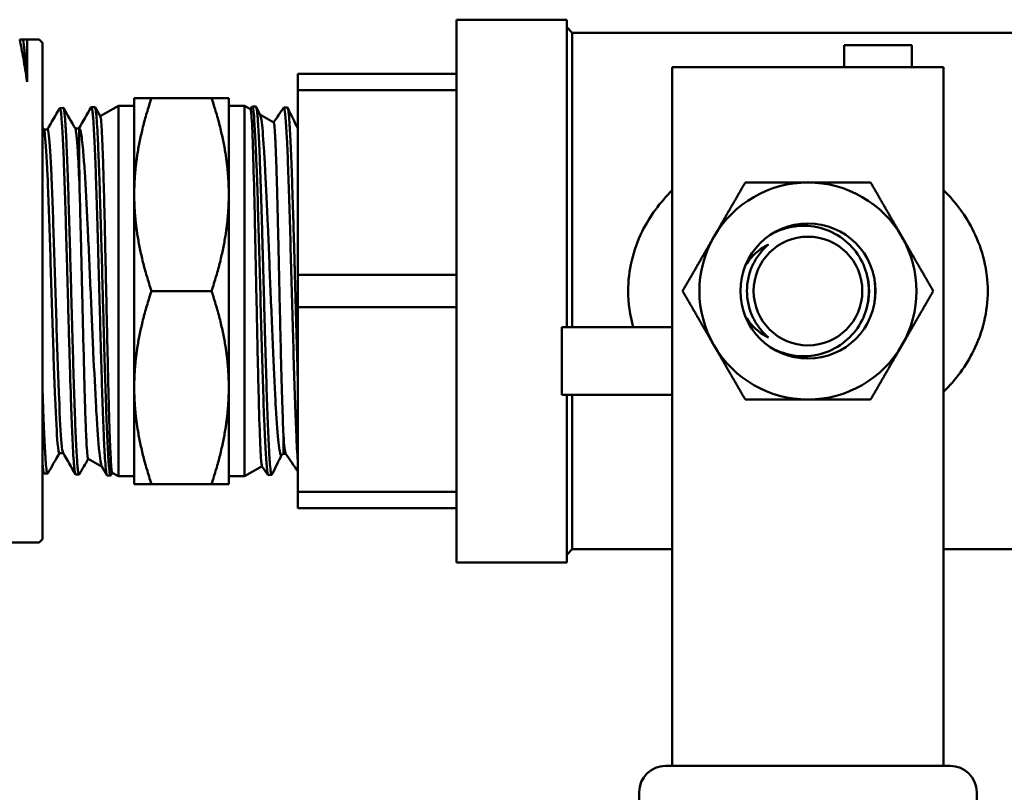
# Model space of a CAD drawing. Header units: inches. Extents: x 1 to 203, y 4 to 128.
# Tile 23 of 112: x 65.16 to 67.39, y 81.57 to 83.32. Entities that reach past the tile are written whole.
import ezdxf

# ---------------------------------------------------------------- set-up
doc = ezdxf.new("R2010")
doc.units = ezdxf.units.IN
doc.header["$LTSCALE"] = 6
doc.header["$MEASUREMENT"] = 0
doc.layers.add('Visible (ANSI)', color=7, linetype='Continuous', lineweight=50)

msp = doc.modelspace()

# ---------------------------------------------------------------- linework, layer by layer
at = {"layer": 'Visible (ANSI)'}
for p, q in [((66.1499, 82.0918), (66.1499, 83.3218)), ((66.1499, 83.3218), (66.3999, 83.3218)), ((66.3999, 82.6249), (66.3999, 83.3218)), ((66.4122, 83.2922), (66.3999, 83.3045)), ((66.4122, 82.6249), (66.4122, 83.2922)), ((66.4122, 83.2922), (67.7424, 83.2922)), ((65.1597, 83.2768), (65.1674, 83.2768)), ((65.1674, 83.2768), (65.1766, 83.2768)), ((65.2039, 83.2768), (65.1766, 83.2768)), ((65.1766, 83.2768), (65.1766, 83.1812)), ((65.2114, 83.2693), (65.2039, 83.2768)), ((65.2114, 83.2693), (65.2114, 82.1443)), ((67.0281, 83.2643), (67.0281, 83.2143)), ((67.1818, 83.2643), (67.0281, 83.2643)), ((67.1818, 83.2643), (67.1818, 83.2143)), ((66.6387, 83.2143), (66.6387, 83.1043)), ((66.6387, 83.2143), (67.2537, 83.2143)), ((67.2537, 83.2143), (67.2537, 83.1043)), ((65.7899, 83.162), (65.7899, 83.1988)), ((66.1499, 83.1988), (65.7899, 83.1988)), ((65.7899, 82.7436), (65.7899, 83.162)), ((65.7899, 83.162), (66.1499, 83.162)), ((65.3222, 83.1238), (65.33, 83.124)), ((65.3305, 83.1236), (65.3426, 83.1027)), ((65.3424, 83.103), (65.3836, 83.1268)), ((65.3836, 83.1268), (65.3836, 82.2868)), ((65.3836, 83.1268), (65.4193, 83.1268)), ((65.4193, 83.1443), (65.4584, 83.1443)), ((65.4193, 83.1443), (65.4193, 82.9256)), ((65.4584, 83.1443), (65.5945, 83.1443)), ((65.6336, 83.1443), (65.5945, 83.1443)), ((65.6336, 82.9256), (65.6336, 83.1443)), ((65.6693, 83.1268), (65.6336, 83.1268)), ((65.6693, 82.2868), (65.6693, 83.1268)), ((65.683, 83.1189), (65.6693, 83.1268)), ((65.6828, 83.119), (65.6867, 83.1248)), ((65.6951, 83.1249), (65.6871, 83.1251)), ((65.6957, 83.1242), (65.7048, 83.1057)), ((65.7665, 83.1227), (65.7586, 83.1229)), ((65.2508, 83.1216), (65.2586, 83.1218)), ((65.7354, 83.0887), (65.7043, 83.1066)), ((66.6387, 82.3451), (66.6387, 83.1043)), ((67.2537, 82.3451), (67.2537, 83.1043)), ((65.2142, 83.0731), (65.2229, 83.0731)), ((65.2857, 83.0754), (65.2943, 83.0754)), ((65.4193, 82.9256), (65.4193, 82.4881)), ((65.6336, 82.4881), (65.6336, 82.9256)), ((65.7899, 82.67), (65.7899, 82.7436)), ((66.1499, 82.7436), (65.7899, 82.7436)), ((65.4584, 82.7068), (65.5945, 82.7068)), ((65.7899, 82.2516), (65.7899, 82.67)), ((65.7899, 82.67), (66.1499, 82.67)), ((66.3887, 82.6249), (66.6387, 82.6249)), ((66.3887, 82.4712), (66.3887, 82.6249)), ((65.4193, 82.4881), (65.4193, 82.2693)), ((65.6336, 82.2693), (65.6336, 82.4881)), ((66.3887, 82.4712), (66.6387, 82.4712)), ((66.3999, 82.0918), (66.3999, 82.4712)), ((66.4122, 82.1214), (66.4122, 82.4712)), ((66.6387, 82.3451), (66.6387, 82.3398)), ((67.2537, 82.3451), (67.2537, 82.3398)), ((65.2497, 82.3394), (65.2583, 82.3394)), ((65.3149, 82.3265), (65.3464, 82.3083)), ((65.7578, 82.3379), (65.7527, 82.335)), ((65.7578, 82.3379), (65.7628, 82.3379)), ((66.6387, 81.7573), (66.6387, 82.3398)), ((67.2537, 81.7573), (67.2537, 82.3398)), ((65.3574, 82.2892), (65.3459, 82.309)), ((65.709, 82.3097), (65.6693, 82.2868)), ((65.7222, 82.2903), (65.7088, 82.31)), ((65.2151, 82.2932), (65.2228, 82.2929)), ((65.2865, 82.2909), (65.2943, 82.2907)), ((65.3579, 82.2887), (65.3657, 82.2885)), ((65.3696, 82.2949), (65.3662, 82.289)), ((65.3694, 82.295), (65.3836, 82.2868)), ((65.3836, 82.2868), (65.4193, 82.2868)), ((65.6693, 82.2868), (65.6336, 82.2868)), ((65.7308, 82.2898), (65.7229, 82.2896)), ((65.4193, 82.2693), (65.4584, 82.2693)), ((65.4584, 82.2693), (65.5945, 82.2693)), ((65.6336, 82.2693), (65.5945, 82.2693)), ((65.7899, 82.2148), (65.7899, 82.2516)), ((66.1499, 82.2516), (65.7899, 82.2516)), ((65.7899, 82.2148), (66.1499, 82.2148)), ((65.2114, 82.1443), (65.2039, 82.1368)), ((65.2039, 82.1368), (65.1312, 82.1368)), ((66.4122, 82.1214), (66.3999, 82.1091)), ((66.4122, 82.1214), (66.6387, 82.1214)), ((67.2537, 82.1214), (67.7424, 82.1214)), ((66.1499, 82.0918), (66.3999, 82.0918)), ((66.6387, 81.7573), (66.6387, 81.6991)), ((67.2537, 81.7573), (67.2537, 81.6991)), ((66.6387, 81.6306), (66.6387, 81.6991)), ((67.2537, 81.6306), (67.2537, 81.6991)), ((66.6237, 81.6306), (67.2687, 81.6306)), ((66.5637, 79.1523), (66.5637, 81.5706)), ((67.3287, 81.5706), (67.3287, 79.1523))]:
    msp.add_line(p, q, dxfattribs=at)
for radius in [0.1532, 0.1232]:
    msp.add_circle((66.9462, 82.7068), radius, dxfattribs=at)
for centre, radius, start, end in [((66.9462, 82.7068), 0.246, 90, 150), ((66.9462, 82.7068), 0.246, 30, 90), ((66.9462, 82.7068), 0.246, 150, 210), ((66.9462, 82.7068), 0.246, 330, 30), ((66.9462, 82.7068), 0.246, 210, 270), ((66.9462, 82.7068), 0.246, 270, 330), ((66.6237, 81.5706), 0.06, 90, 180), ((67.2687, 81.5706), 0.06, 0, 90)]:
    msp.add_arc(centre, radius, start, end, dxfattribs=at)
msp.add_ellipse((66.9466, 82.7068), major_axis=(0, 0.1389), ratio=0.994843, start_param=4.412574, end_param=5.012204, dxfattribs=at)
for points, knots in [([(65.1597, 83.2768), (65.1625, 83.2641), (65.1653, 83.2497), (65.171, 83.2174), (65.1737, 83.2002), (65.1766, 83.1812)], [-0.416212, -0.416212, -0.416212, -0.416212, -0.2116017, -0.2116017, 0, 0, 0, 0]), ([(65.3217, 83.1233), (65.3219, 83.1237), (65.3222, 83.1239), (65.3224, 83.1238), (65.323, 83.1234), (65.3237, 83.1211), (65.3243, 83.1169), (65.3246, 83.1148), (65.325, 83.1123), (65.3253, 83.1092), (65.3256, 83.1061), (65.3259, 83.1025), (65.3262, 83.0985), (65.3269, 83.0905), (65.3275, 83.0807), (65.3281, 83.0691), (65.3284, 83.0634), (65.3287, 83.0572), (65.3291, 83.0506), (65.3294, 83.0439), (65.3297, 83.0369), (65.3301, 83.0294), (65.3307, 83.0145), (65.3313, 82.9983), (65.332, 82.9808), (65.3323, 82.972), (65.3326, 82.9629), (65.3329, 82.9535), (65.3332, 82.944), (65.3335, 82.9342), (65.3338, 82.9242), (65.3345, 82.9041), (65.3351, 82.8833), (65.3358, 82.8617), (65.3361, 82.8509), (65.3364, 82.8399), (65.3367, 82.8287), (65.3371, 82.8176), (65.3374, 82.8061), (65.3377, 82.7946), (65.3383, 82.7717), (65.3389, 82.7485), (65.3396, 82.7253), (65.3399, 82.7137), (65.3402, 82.702), (65.3405, 82.6903), (65.3409, 82.6787), (65.3412, 82.6669), (65.3415, 82.6552), (65.3422, 82.6319), (65.3428, 82.6091), (65.3434, 82.5868), (65.3437, 82.5757), (65.344, 82.5646), (65.3444, 82.5538), (65.3447, 82.5429), (65.345, 82.5321), (65.3453, 82.5215), (65.3459, 82.5004), (65.3466, 82.4804), (65.3472, 82.4614), (65.3476, 82.4519), (65.3479, 82.4426), (65.3482, 82.4337), (65.3485, 82.4248), (65.3488, 82.4163), (65.3492, 82.4081), (65.3498, 82.3918), (65.3504, 82.377), (65.351, 82.3636), (65.3513, 82.357), (65.3517, 82.3506), (65.352, 82.3447), (65.3523, 82.3389), (65.3526, 82.3334), (65.353, 82.3285), (65.3536, 82.3186), (65.3542, 82.3104), (65.3549, 82.3042), (65.3552, 82.301), (65.3555, 82.2983), (65.3558, 82.2961), (65.3561, 82.2939), (65.3564, 82.2922), (65.3568, 82.291), (65.3571, 82.2895), (65.3575, 82.2887), (65.3579, 82.2887)], [0.87752237, 0.87752237, 0.87752237, 0.87752237, 0.87890625, 0.87890625, 0.87890625, 0.8828125, 0.8828125, 0.8828125, 0.88476563, 0.88476563, 0.88476563, 0.88671875, 0.88671875, 0.88671875, 0.890625, 0.890625, 0.890625, 0.89257813, 0.89257813, 0.89257813, 0.89453125, 0.89453125, 0.89453125, 0.8984375, 0.8984375, 0.8984375, 0.90039063, 0.90039063, 0.90039063, 0.90234375, 0.90234375, 0.90234375, 0.90625, 0.90625, 0.90625, 0.90820313, 0.90820313, 0.90820313, 0.91015625, 0.91015625, 0.91015625, 0.9140625, 0.9140625, 0.9140625, 0.91601563, 0.91601563, 0.91601563, 0.91796875, 0.91796875, 0.91796875, 0.921875, 0.921875, 0.921875, 0.92382812, 0.92382812, 0.92382812, 0.92578125, 0.92578125, 0.92578125, 0.9296875, 0.9296875, 0.9296875, 0.93164062, 0.93164062, 0.93164062, 0.93359375, 0.93359375, 0.93359375, 0.9375, 0.9375, 0.9375, 0.93945312, 0.93945312, 0.93945312, 0.94140625, 0.94140625, 0.94140625, 0.9453125, 0.9453125, 0.9453125, 0.94726562, 0.94726562, 0.94726562, 0.94921875, 0.94921875, 0.94921875, 0.95163761, 0.95163761, 0.95163761, 0.95163761]), ([(65.3662, 82.289), (65.3659, 82.2884), (65.3656, 82.2883), (65.3653, 82.2887), (65.365, 82.289), (65.3647, 82.2899), (65.3644, 82.2912), (65.3638, 82.2938), (65.3632, 82.2983), (65.3625, 82.3049), (65.3622, 82.3081), (65.3619, 82.3119), (65.3616, 82.316), (65.3612, 82.3202), (65.3609, 82.3248), (65.3606, 82.3299), (65.36, 82.34), (65.3593, 82.3518), (65.3587, 82.3654), (65.3584, 82.3722), (65.358, 82.3794), (65.3577, 82.3869), (65.3574, 82.3944), (65.3571, 82.4023), (65.3568, 82.4105), (65.3562, 82.427), (65.3555, 82.4447), (65.3549, 82.4639), (65.3546, 82.4734), (65.3542, 82.4833), (65.3539, 82.4934), (65.3536, 82.5035), (65.3533, 82.5137), (65.353, 82.5242), (65.3523, 82.5451), (65.3517, 82.5669), (65.3511, 82.5894), (65.3508, 82.6007), (65.3505, 82.6122), (65.3501, 82.6237), (65.3498, 82.6352), (65.3495, 82.6467), (65.3492, 82.6583), (65.3488, 82.67), (65.3485, 82.6817), (65.3482, 82.6934), (65.3479, 82.7052), (65.3475, 82.717), (65.3472, 82.7287), (65.3466, 82.752), (65.346, 82.7751), (65.3454, 82.7978), (65.345, 82.8092), (65.3447, 82.8205), (65.3444, 82.8317), (65.3441, 82.8429), (65.3437, 82.854), (65.3434, 82.8648), (65.3428, 82.8865), (65.3421, 82.9072), (65.3415, 82.927), (65.3412, 82.9369), (65.3409, 82.9465), (65.3406, 82.9559), (65.3403, 82.9654), (65.3399, 82.9745), (65.3396, 82.9833), (65.339, 83.0008), (65.3384, 83.0169), (65.3377, 83.0315), (65.3374, 83.0388), (65.3371, 83.0458), (65.3367, 83.0524), (65.3364, 83.0589), (65.3361, 83.0651), (65.3358, 83.0709), (65.3351, 83.0823), (65.3345, 83.0919), (65.3339, 83.0997), (65.3336, 83.1037), (65.3333, 83.1071), (65.3329, 83.1101), (65.3326, 83.1131), (65.3323, 83.1157), (65.332, 83.1177), (65.3313, 83.1218), (65.3307, 83.1239), (65.33, 83.124), (65.33, 83.124), (65.33, 83.124), (65.33, 83.124)], [0.03139816, 0.03139816, 0.03139816, 0.03139816, 0.03320312, 0.03320312, 0.03320312, 0.03515625, 0.03515625, 0.03515625, 0.0390625, 0.0390625, 0.0390625, 0.04101562, 0.04101562, 0.04101562, 0.04296875, 0.04296875, 0.04296875, 0.046875, 0.046875, 0.046875, 0.04882812, 0.04882812, 0.04882812, 0.05078125, 0.05078125, 0.05078125, 0.0546875, 0.0546875, 0.0546875, 0.05664062, 0.05664062, 0.05664062, 0.05859375, 0.05859375, 0.05859375, 0.0625, 0.0625, 0.0625, 0.06445312, 0.06445312, 0.06445312, 0.06640625, 0.06640625, 0.06640625, 0.06835937, 0.06835937, 0.06835937, 0.0703125, 0.0703125, 0.0703125, 0.07421875, 0.07421875, 0.07421875, 0.07617187, 0.07617187, 0.07617187, 0.078125, 0.078125, 0.078125, 0.08203125, 0.08203125, 0.08203125, 0.08398437, 0.08398437, 0.08398437, 0.0859375, 0.0859375, 0.0859375, 0.08984375, 0.08984375, 0.08984375, 0.09179687, 0.09179687, 0.09179687, 0.09375, 0.09375, 0.09375, 0.09765625, 0.09765625, 0.09765625, 0.09960937, 0.09960937, 0.09960937, 0.1015625, 0.1015625, 0.1015625, 0.10546875, 0.10546875, 0.10546875, 0.10564759, 0.10564759, 0.10564759, 0.10564759]), ([(65.7314, 82.2905), (65.7312, 82.29), (65.731, 82.2898), (65.7307, 82.2899), (65.7304, 82.2899), (65.7301, 82.2905), (65.7298, 82.2916), (65.7294, 82.2926), (65.7291, 82.2942), (65.7288, 82.2962), (65.7282, 82.3003), (65.7275, 82.3063), (65.7269, 82.3143), (65.7266, 82.3183), (65.7262, 82.3227), (65.7259, 82.3276), (65.7256, 82.3325), (65.7253, 82.3378), (65.725, 82.3436), (65.7244, 82.355), (65.7237, 82.3682), (65.723, 82.3831), (65.7227, 82.3905), (65.7224, 82.3984), (65.7221, 82.4065), (65.7217, 82.4147), (65.7214, 82.4231), (65.7211, 82.4319), (65.7205, 82.4495), (65.7199, 82.4683), (65.7192, 82.4884), (65.7189, 82.4985), (65.7186, 82.5089), (65.7183, 82.5193), (65.7179, 82.5298), (65.7176, 82.5405), (65.7173, 82.5513), (65.7166, 82.573), (65.716, 82.5954), (65.7154, 82.6185), (65.715, 82.63), (65.7147, 82.6417), (65.7144, 82.6534), (65.7141, 82.665), (65.7138, 82.6767), (65.7135, 82.6883), (65.7128, 82.7117), (65.7122, 82.7351), (65.7115, 82.7585), (65.7112, 82.7702), (65.7109, 82.7819), (65.7106, 82.7934), (65.7102, 82.8049), (65.7099, 82.8163), (65.7096, 82.8275), (65.709, 82.8498), (65.7084, 82.8716), (65.7077, 82.8928), (65.7074, 82.9033), (65.7071, 82.9137), (65.7068, 82.9238), (65.7064, 82.9338), (65.7061, 82.9436), (65.7058, 82.953), (65.7051, 82.9719), (65.7045, 82.9896), (65.7039, 83.0061), (65.7035, 83.0144), (65.7032, 83.0223), (65.7029, 83.0297), (65.7026, 83.0372), (65.7023, 83.0443), (65.702, 83.0509), (65.7013, 83.0642), (65.7007, 83.0758), (65.7, 83.0858), (65.6997, 83.0908), (65.6994, 83.0953), (65.6991, 83.0994), (65.6987, 83.1034), (65.6984, 83.107), (65.6981, 83.1101), (65.6975, 83.1162), (65.6969, 83.1205), (65.6962, 83.1228), (65.6959, 83.124), (65.6956, 83.1247), (65.6953, 83.1249), (65.6952, 83.1249), (65.6952, 83.1249), (65.6951, 83.1249)], [0.87748602, 0.87748602, 0.87748602, 0.87748602, 0.87890625, 0.87890625, 0.87890625, 0.88085937, 0.88085937, 0.88085937, 0.8828125, 0.8828125, 0.8828125, 0.88671875, 0.88671875, 0.88671875, 0.88867187, 0.88867187, 0.88867187, 0.890625, 0.890625, 0.890625, 0.89453125, 0.89453125, 0.89453125, 0.89648437, 0.89648437, 0.89648437, 0.8984375, 0.8984375, 0.8984375, 0.90234375, 0.90234375, 0.90234375, 0.90429687, 0.90429687, 0.90429687, 0.90625, 0.90625, 0.90625, 0.91015625, 0.91015625, 0.91015625, 0.91210937, 0.91210937, 0.91210937, 0.9140625, 0.9140625, 0.9140625, 0.91796875, 0.91796875, 0.91796875, 0.91992187, 0.91992187, 0.91992187, 0.921875, 0.921875, 0.921875, 0.92578125, 0.92578125, 0.92578125, 0.92773437, 0.92773437, 0.92773437, 0.9296875, 0.9296875, 0.9296875, 0.93359375, 0.93359375, 0.93359375, 0.93554687, 0.93554687, 0.93554687, 0.9375, 0.9375, 0.9375, 0.94140625, 0.94140625, 0.94140625, 0.94335937, 0.94335937, 0.94335937, 0.9453125, 0.9453125, 0.9453125, 0.94921875, 0.94921875, 0.94921875, 0.95117187, 0.95117187, 0.95117187, 0.95148496, 0.95148496, 0.95148496, 0.95148496]), ([(65.7899, 82.5116), (65.7894, 82.5275), (65.789, 82.5441), (65.7885, 82.5611), (65.7881, 82.5722), (65.7878, 82.5835), (65.7875, 82.5948), (65.7872, 82.6061), (65.7869, 82.6175), (65.7865, 82.629), (65.7859, 82.652), (65.7852, 82.6752), (65.7846, 82.6988), (65.7843, 82.7106), (65.7839, 82.7225), (65.7836, 82.7342), (65.7833, 82.746), (65.783, 82.7576), (65.7827, 82.7692), (65.782, 82.7923), (65.7814, 82.815), (65.7807, 82.8374), (65.7804, 82.8486), (65.7801, 82.8597), (65.7798, 82.8706), (65.7794, 82.8814), (65.7791, 82.8919), (65.7788, 82.9023), (65.7782, 82.9229), (65.7775, 82.9426), (65.7769, 82.9612), (65.7766, 82.9705), (65.7763, 82.9796), (65.7759, 82.9883), (65.7756, 82.997), (65.7753, 83.0052), (65.775, 83.0131), (65.7743, 83.029), (65.7737, 83.0433), (65.773, 83.0561), (65.7727, 83.0625), (65.7724, 83.0685), (65.7721, 83.074), (65.7717, 83.0795), (65.7714, 83.0846), (65.7711, 83.0892), (65.7705, 83.0984), (65.7698, 83.1058), (65.7692, 83.1112), (65.7689, 83.114), (65.7685, 83.1163), (65.7682, 83.118), (65.7679, 83.1198), (65.7676, 83.121), (65.7672, 83.1218), (65.767, 83.1224), (65.7668, 83.1227), (65.7665, 83.1227)], [0.75869332, 0.75869332, 0.75869332, 0.75869332, 0.76171875, 0.76171875, 0.76171875, 0.76367187, 0.76367187, 0.76367187, 0.765625, 0.765625, 0.765625, 0.76953125, 0.76953125, 0.76953125, 0.77148437, 0.77148437, 0.77148437, 0.7734375, 0.7734375, 0.7734375, 0.77734375, 0.77734375, 0.77734375, 0.77929687, 0.77929687, 0.77929687, 0.78125, 0.78125, 0.78125, 0.78515625, 0.78515625, 0.78515625, 0.78710937, 0.78710937, 0.78710937, 0.7890625, 0.7890625, 0.7890625, 0.79296875, 0.79296875, 0.79296875, 0.79492187, 0.79492187, 0.79492187, 0.796875, 0.796875, 0.796875, 0.80078125, 0.80078125, 0.80078125, 0.80273437, 0.80273437, 0.80273437, 0.8046875, 0.8046875, 0.8046875, 0.80618012, 0.80618012, 0.80618012, 0.80618012]), ([(65.2503, 83.1211), (65.2507, 83.1218), (65.2511, 83.1217), (65.2515, 83.1208), (65.2518, 83.1202), (65.2521, 83.119), (65.2524, 83.1173), (65.2528, 83.1156), (65.2531, 83.1135), (65.2534, 83.1108), (65.254, 83.1055), (65.2547, 83.0983), (65.2553, 83.0893), (65.2557, 83.0848), (65.256, 83.0798), (65.2563, 83.0744), (65.2566, 83.069), (65.257, 83.0631), (65.2573, 83.0568), (65.2579, 83.0442), (65.2585, 83.0301), (65.2592, 83.0145), (65.2595, 83.0067), (65.2598, 82.9985), (65.2601, 82.9899), (65.2604, 82.9814), (65.2608, 82.9724), (65.2611, 82.9632), (65.2618, 82.9447), (65.2624, 82.9253), (65.263, 82.9048), (65.2633, 82.8946), (65.2637, 82.8841), (65.264, 82.8734), (65.2643, 82.8627), (65.2646, 82.8516), (65.2649, 82.8405), (65.2656, 82.8183), (65.2662, 82.7957), (65.2669, 82.7727), (65.2672, 82.7613), (65.2675, 82.7497), (65.2678, 82.738), (65.2682, 82.7263), (65.2685, 82.7145), (65.2688, 82.7028), (65.2694, 82.6793), (65.27, 82.6561), (65.2707, 82.6332), (65.271, 82.6217), (65.2713, 82.6104), (65.2716, 82.599), (65.272, 82.5877), (65.2723, 82.5764), (65.2726, 82.5654), (65.2733, 82.5433), (65.2739, 82.5222), (65.2745, 82.5019), (65.2749, 82.4918), (65.2752, 82.4819), (65.2755, 82.4722), (65.2758, 82.4625), (65.2761, 82.4531), (65.2764, 82.444), (65.2771, 82.4258), (65.2777, 82.409), (65.2784, 82.3937), (65.2787, 82.3861), (65.279, 82.3787), (65.2793, 82.3718), (65.2797, 82.3649), (65.28, 82.3583), (65.2803, 82.3521), (65.2809, 82.3399), (65.2815, 82.3294), (65.2822, 82.3208), (65.2825, 82.3165), (65.2828, 82.3126), (65.2831, 82.3091), (65.2835, 82.3057), (65.2838, 82.3027), (65.2841, 82.3003), (65.2848, 82.2953), (65.2854, 82.2924), (65.286, 82.2913), (65.2862, 82.2911), (65.2864, 82.291), (65.2865, 82.2909)], [0.73188934, 0.73188934, 0.73188934, 0.73188934, 0.734375, 0.734375, 0.734375, 0.73632813, 0.73632813, 0.73632813, 0.73828125, 0.73828125, 0.73828125, 0.7421875, 0.7421875, 0.7421875, 0.74414063, 0.74414063, 0.74414063, 0.74609375, 0.74609375, 0.74609375, 0.75, 0.75, 0.75, 0.75195313, 0.75195313, 0.75195313, 0.75390625, 0.75390625, 0.75390625, 0.7578125, 0.7578125, 0.7578125, 0.75976563, 0.75976563, 0.75976563, 0.76171875, 0.76171875, 0.76171875, 0.765625, 0.765625, 0.765625, 0.76757813, 0.76757813, 0.76757813, 0.76953125, 0.76953125, 0.76953125, 0.7734375, 0.7734375, 0.7734375, 0.77539063, 0.77539063, 0.77539063, 0.77734375, 0.77734375, 0.77734375, 0.78125, 0.78125, 0.78125, 0.78320313, 0.78320313, 0.78320313, 0.78515625, 0.78515625, 0.78515625, 0.7890625, 0.7890625, 0.7890625, 0.79101563, 0.79101563, 0.79101563, 0.79296875, 0.79296875, 0.79296875, 0.796875, 0.796875, 0.796875, 0.79882813, 0.79882813, 0.79882813, 0.80078125, 0.80078125, 0.80078125, 0.8046875, 0.8046875, 0.8046875, 0.80568876, 0.80568876, 0.80568876, 0.80568876]), ([(65.2948, 82.2912), (65.2948, 82.2911), (65.2947, 82.291), (65.2947, 82.291), (65.2944, 82.2906), (65.2941, 82.2906), (65.2937, 82.2912), (65.2931, 82.2924), (65.2925, 82.2955), (65.2918, 82.3005), (65.2915, 82.303), (65.2912, 82.306), (65.2908, 82.3094), (65.2905, 82.3129), (65.2902, 82.3169), (65.2899, 82.3213), (65.2892, 82.3302), (65.2886, 82.3407), (65.288, 82.353), (65.2877, 82.3591), (65.2874, 82.3656), (65.287, 82.3726), (65.2867, 82.3796), (65.2864, 82.3871), (65.286, 82.3948), (65.2854, 82.4103), (65.2848, 82.4272), (65.2841, 82.4453), (65.2838, 82.4543), (65.2835, 82.4637), (65.2832, 82.4734), (65.2829, 82.4831), (65.2826, 82.4932), (65.2822, 82.5034), (65.2816, 82.5239), (65.281, 82.5451), (65.2803, 82.567), (65.28, 82.578), (65.2797, 82.5891), (65.2793, 82.6005), (65.279, 82.6118), (65.2787, 82.6233), (65.2784, 82.6349), (65.2777, 82.658), (65.2771, 82.6812), (65.2765, 82.7045), (65.2762, 82.7161), (65.2759, 82.7278), (65.2755, 82.7394), (65.2752, 82.7511), (65.2749, 82.7629), (65.2745, 82.7744), (65.2739, 82.7976), (65.2732, 82.8202), (65.2726, 82.8422), (65.2723, 82.8532), (65.272, 82.864), (65.2717, 82.8747), (65.2714, 82.8854), (65.271, 82.896), (65.2707, 82.9063), (65.2701, 82.9269), (65.2694, 82.9463), (65.2688, 82.9645), (65.2685, 82.9737), (65.2681, 82.9825), (65.2678, 82.991), (65.2675, 82.9995), (65.2672, 83.0078), (65.2669, 83.0157), (65.2662, 83.0313), (65.2656, 83.0454), (65.265, 83.0578), (65.2647, 83.064), (65.2643, 83.0698), (65.264, 83.0752), (65.2637, 83.0806), (65.2634, 83.0856), (65.263, 83.0901), (65.2624, 83.0991), (65.2617, 83.1061), (65.2611, 83.1113), (65.2608, 83.1139), (65.2605, 83.1161), (65.2602, 83.1177), (65.2598, 83.1194), (65.2595, 83.1205), (65.2592, 83.1212), (65.259, 83.1216), (65.2588, 83.1218), (65.2586, 83.1218)], [0.17749031, 0.17749031, 0.17749031, 0.17749031, 0.17773437, 0.17773437, 0.17773437, 0.1796875, 0.1796875, 0.1796875, 0.18359375, 0.18359375, 0.18359375, 0.18554687, 0.18554687, 0.18554687, 0.1875, 0.1875, 0.1875, 0.19140625, 0.19140625, 0.19140625, 0.19335937, 0.19335937, 0.19335937, 0.1953125, 0.1953125, 0.1953125, 0.19921875, 0.19921875, 0.19921875, 0.20117187, 0.20117187, 0.20117187, 0.203125, 0.203125, 0.203125, 0.20703125, 0.20703125, 0.20703125, 0.20898437, 0.20898437, 0.20898437, 0.2109375, 0.2109375, 0.2109375, 0.21484375, 0.21484375, 0.21484375, 0.21679687, 0.21679687, 0.21679687, 0.21875, 0.21875, 0.21875, 0.22265625, 0.22265625, 0.22265625, 0.22460937, 0.22460937, 0.22460937, 0.2265625, 0.2265625, 0.2265625, 0.23046875, 0.23046875, 0.23046875, 0.23242187, 0.23242187, 0.23242187, 0.234375, 0.234375, 0.234375, 0.23828125, 0.23828125, 0.23828125, 0.24023437, 0.24023437, 0.24023437, 0.2421875, 0.2421875, 0.2421875, 0.24609375, 0.24609375, 0.24609375, 0.24804687, 0.24804687, 0.24804687, 0.25, 0.25, 0.25, 0.25130791, 0.25130791, 0.25130791, 0.25130791]), ([(65.3694, 82.295), (65.3694, 82.295), (65.3693, 82.2951), (65.3682, 82.2967), (65.3672, 82.3071), (65.3656, 82.3367), (65.3649, 82.35), (65.3633, 82.3933), (65.3623, 82.4278), (65.3601, 82.5104), (65.359, 82.5584), (65.3568, 82.6613), (65.3556, 82.7155), (65.3533, 82.8211), (65.3522, 82.8713), (65.3505, 82.938), (65.3499, 82.9581), (65.3488, 82.9955), (65.3483, 83.0125), (65.3466, 83.0562), (65.3456, 83.0774), (65.3439, 83.0967), (65.3433, 83.1009), (65.3427, 83.1025), (65.3426, 83.1026), (65.3426, 83.1027)], [-8.526875, -8.526875, -8.526875, -8.526875, -8.50735, -8.50735, -8.129535, -8.129535, -7.915593, -7.915593, -7.542631, -7.542631, -7.146374, -7.146374, -6.738514, -6.738514, -6.331589, -6.331589, -6.137458, -6.137458, -5.941043, -5.941043, -5.566693, -5.566693, -5.36216, -5.36216, -5.344909, -5.344909, -5.344909, -5.344909]), ([(65.7088, 82.31), (65.708, 82.3112), (65.7072, 82.3176), (65.7059, 82.3369), (65.7054, 82.3469), (65.7038, 82.3846), (65.7026, 82.4191), (65.7005, 82.5025), (65.6993, 82.5506), (65.6972, 82.6516), (65.6961, 82.7036), (65.694, 82.8034), (65.6931, 82.8506), (65.691, 82.9426), (65.6898, 82.9856), (65.6877, 83.0562), (65.6865, 83.083), (65.6849, 83.1074), (65.6844, 83.113), (65.6836, 83.1178), (65.6833, 83.1187), (65.683, 83.1189)], [-4.688322, -4.688322, -4.688322, -4.688322, -4.398826, -4.398826, -4.204036, -4.204036, -3.794617, -3.794617, -3.384564, -3.384564, -2.988215, -2.988215, -2.612578, -2.612578, -2.194348, -2.194348, -1.776934, -1.776934, -1.577381, -1.577381, -1.464273, -1.464273, -1.464273, -1.464273]), ([(65.7048, 83.1057), (65.7057, 83.1038), (65.7066, 83.0999), (65.7094, 83.0814), (65.7114, 83.0599), (65.7144, 83.0149), (65.7154, 82.9972), (65.7183, 82.9414), (65.7203, 82.8994), (65.7232, 82.8309), (65.7242, 82.8072), (65.7261, 82.7591), (65.7271, 82.7348), (65.7302, 82.6596), (65.7322, 82.6092), (65.7353, 82.54), (65.7363, 82.5186), (65.7383, 82.4782), (65.7392, 82.4592), (65.7422, 82.4082), (65.7443, 82.3815), (65.7481, 82.3459), (65.7499, 82.3364), (65.7521, 82.3348), (65.7524, 82.3348), (65.7527, 82.335)], [-3.347272, -3.347272, -3.347272, -3.347272, -3.171393, -3.171393, -2.794452, -2.794452, -2.59413, -2.59413, -2.22272, -2.22272, -2.035861, -2.035861, -1.850724, -1.850724, -1.46282, -1.46282, -1.277901, -1.277901, -1.089488, -1.089488, -0.722278, -0.722278, -0.37739, -0.37739, -0.325641, -0.325641, -0.325641, -0.325641]), ([(65.7575, 82.3812), (65.7565, 82.4), (65.7557, 82.4247), (65.7538, 82.4848), (65.7528, 82.5203), (65.7508, 82.6047), (65.7496, 82.654), (65.748, 82.7275), (65.7475, 82.7511), (65.7464, 82.7976), (65.7459, 82.8203), (65.7443, 82.8874), (65.7433, 82.9287), (65.7417, 82.9826), (65.7411, 82.9992), (65.74, 83.0283), (65.7395, 83.0408), (65.7379, 83.073), (65.7368, 83.0857), (65.7356, 83.0885), (65.7355, 83.0886), (65.7354, 83.0887)], [-10.493921, -10.493921, -10.493921, -10.493921, -10.176194, -10.176194, -9.844364, -9.844364, -9.456782, -9.456782, -9.273257, -9.273257, -9.090635, -9.090635, -8.717218, -8.717218, -8.524425, -8.524425, -8.336682, -8.336682, -7.942487, -7.942487, -7.904651, -7.904651, -7.904651, -7.904651]), ([(65.2497, 82.3394), (65.2483, 82.3394), (65.247, 82.3468), (65.2438, 82.3827), (65.2419, 82.4186), (65.238, 82.5115), (65.2361, 82.5683), (65.2323, 82.6887), (65.2304, 82.7522), (65.2266, 82.8702), (65.2247, 82.9247), (65.2209, 83.011), (65.219, 83.0429), (65.2162, 83.0668), (65.2154, 83.0712), (65.2146, 83.0726)], [0.33301134, 0.33301134, 0.33301134, 0.33301134, 0.33796348, 0.33796348, 0.34508215, 0.34508215, 0.35220082, 0.35220082, 0.35931949, 0.35931949, 0.36643817, 0.36643817, 0.37355684, 0.37355684, 0.37666524, 0.37666524, 0.37666524, 0.37666524]), ([(65.258, 82.3399), (65.2569, 82.3418), (65.2557, 82.3491), (65.2527, 82.3827), (65.2508, 82.4186), (65.247, 82.5115), (65.2451, 82.5683), (65.2412, 82.6887), (65.2393, 82.7522), (65.2355, 82.8702), (65.2336, 82.9247), (65.2298, 83.011), (65.2279, 83.0429), (65.2249, 83.0686), (65.2239, 83.0731), (65.2229, 83.0731)], [0.33377391, 0.33377391, 0.33377391, 0.33377391, 0.33796348, 0.33796348, 0.34508215, 0.34508215, 0.35220082, 0.35220082, 0.35931949, 0.35931949, 0.36643817, 0.36643817, 0.37355684, 0.37355684, 0.37743191, 0.37743191, 0.37743191, 0.37743191]), ([(65.295, 82.9515), (65.2938, 82.9797), (65.2926, 83.004), (65.2896, 83.0539), (65.2878, 83.0717), (65.286, 83.0749)], [0.27668148, 0.27668148, 0.27668148, 0.27668148, 0.2810141, 0.2810141, 0.2878693, 0.2878693, 0.2878693, 0.2878693]), ([(65.2946, 83.0753), (65.2961, 83.0754), (65.2976, 83.071), (65.3007, 83.053), (65.3022, 83.0387), (65.3049, 83.0078), (65.306, 82.9936), (65.3094, 82.942), (65.3115, 82.9002), (65.3159, 82.8115), (65.318, 82.7619), (65.3213, 82.6869), (65.3224, 82.6625), (65.3246, 82.6146), (65.3256, 82.5912), (65.3286, 82.5251), (65.3307, 82.4815), (65.3341, 82.4227), (65.3351, 82.4051), (65.3373, 82.3742), (65.3384, 82.3609), (65.3418, 82.3252), (65.3439, 82.3126), (65.3459, 82.309)], [-4.16058, -4.16058, -4.16058, -4.16058, -3.987124, -3.987124, -3.799979, -3.799979, -3.676121, -3.676121, -3.396232, -3.396232, -3.095043, -3.095043, -2.949605, -2.949605, -2.806091, -2.806091, -2.532015, -2.532015, -2.397064, -2.397064, -2.266558, -2.266558, -1.98068, -1.98068, -1.98068, -1.98068]), ([(65.295, 82.9515), (65.2949, 82.9701), (65.2949, 82.9871), (65.2949, 83.0174), (65.2949, 83.0305), (65.2947, 83.0522), (65.2946, 83.0606), (65.2946, 83.0717), (65.2946, 83.0748), (65.2946, 83.0753)], [-0.7720189, -0.7720189, -0.7720189, -0.7720189, -0.5812124, -0.5812124, -0.3852622, -0.3852622, -0.1863723, -0.1863723, 0, 0, 0, 0]), ([(65.3149, 82.3265), (65.3148, 82.3265), (65.3146, 82.3268), (65.3133, 82.3304), (65.3122, 82.3436), (65.3105, 82.3767), (65.3099, 82.3894), (65.3088, 82.4189), (65.3082, 82.4355), (65.3066, 82.4898), (65.3055, 82.5317), (65.3033, 82.6198), (65.3023, 82.6647), (65.3002, 82.7547), (65.2991, 82.799), (65.2976, 82.8601), (65.2971, 82.8789), (65.2961, 82.9162), (65.2955, 82.9346), (65.295, 82.9515)], [-2.191543, -2.191543, -2.191543, -2.191543, -2.142327, -2.142327, -1.757999, -1.757999, -1.573838, -1.573838, -1.38771, -1.38771, -1.019981, -1.019981, -0.676411, -0.676411, -0.334688, -0.334688, -0.174571, -0.174571, 0, 0, 0, 0]), ([(66.5502, 82.6249), (66.5427, 82.6515), (66.5387, 82.6791), (66.5387, 82.7064), (66.5386, 82.753), (66.5498, 82.7998), (66.5706, 82.8419), (66.5876, 82.8762), (66.6107, 82.9077), (66.6387, 82.9352)], [-0.5366543, -0.5366543, -0.5366543, -0.5366543, -0.5, -0.5, -0.5, -0.4375, -0.4375, -0.4375, -0.3865123, -0.3865123, -0.3865123, -0.3865123]), ([(67.2537, 82.9352), (67.2817, 82.9077), (67.3048, 82.8761), (67.3217, 82.8419), (67.3424, 82.8001), (67.3537, 82.7532), (67.3537, 82.7068)], [-0.1135849, -0.1135849, -0.1135849, -0.1135849, -0.0625, -0.0625, -0.0625, 0, 0, 0, 0]), ([(66.8609, 82.5795), (66.8693, 82.5746), (66.8782, 82.5704), (66.9066, 82.5605), (66.9272, 82.558), (66.9642, 82.5604), (66.9833, 82.5652), (67.018, 82.582), (67.0337, 82.5939), (67.0576, 82.6201), (67.0677, 82.6361), (67.0812, 82.6707), (67.0844, 82.6894), (67.0844, 82.7068), (67.0844, 82.7242), (67.0812, 82.7429), (67.0677, 82.7775), (67.0576, 82.7935), (67.0337, 82.8198), (67.018, 82.8317), (66.9833, 82.8484), (66.9642, 82.8532), (66.9272, 82.8557), (66.9066, 82.8531), (66.8782, 82.8432), (66.8693, 82.839), (66.8609, 82.8341)], [1.510472, 1.510472, 1.510472, 1.510472, 1.581342, 1.581342, 1.727, 1.727, 1.865229, 1.865229, 2.003458, 2.003458, 2.136212, 2.136212, 2.268966, 2.268966, 2.268966, 2.40172, 2.40172, 2.534474, 2.534474, 2.672703, 2.672703, 2.810932, 2.810932, 2.95659, 2.95659, 3.02746, 3.02746, 3.02746, 3.02746]), ([(66.8032, 82.762), (66.8035, 82.7625), (66.8038, 82.7631), (66.8142, 82.7809), (66.8288, 82.7955), (66.8486, 82.808), (66.8525, 82.8102), (66.8565, 82.8122)], [1.1023548, 1.1023548, 1.1023548, 1.1023548, 1.1070551, 1.1070551, 1.2556683, 1.2556683, 1.2900068, 1.2900068, 1.2900068, 1.2900068]), ([(66.8565, 82.8122), (66.849, 82.8057), (66.8421, 82.7985), (66.8361, 82.7905), (66.83, 82.7825), (66.8248, 82.7739), (66.8207, 82.7649), (66.8165, 82.7559), (66.8132, 82.7463), (66.8111, 82.7365), (66.809, 82.7268), (66.8079, 82.7169), (66.8079, 82.7069), (66.8079, 82.6969), (66.809, 82.6868), (66.8111, 82.6771), (66.8132, 82.6674), (66.8164, 82.6579), (66.8206, 82.6488), (66.8248, 82.6397), (66.83, 82.6312), (66.836, 82.6232), (66.842, 82.6153), (66.849, 82.6079), (66.8565, 82.6014)], [0, 0, 0, 0, 0.125, 0.125, 0.125, 0.25, 0.25, 0.25, 0.375, 0.375, 0.375, 0.5, 0.5, 0.5, 0.625, 0.625, 0.625, 0.75, 0.75, 0.75, 0.875, 0.875, 0.875, 1, 1, 1, 1]), ([(67.0961, 82.7385), (67.0979, 82.7278), (67.0988, 82.7171), (67.0988, 82.7068), (67.0988, 82.6965), (67.0979, 82.6858), (67.0961, 82.6751)], [-0.0783391, -0.0783391, -0.0783391, -0.0783391, 0, 0, 0, 0.0783391, 0.0783391, 0.0783391, 0.0783391]), ([(67.3537, 82.7068), (67.3537, 82.6604), (67.3425, 82.6136), (67.3216, 82.5715), (67.3046, 82.5373), (67.2815, 82.5058), (67.2537, 82.4784)], [-1, -1, -1, -1, -0.9375, -0.9375, -0.9375, -0.8866489, -0.8866489, -0.8866489, -0.8866489]), ([(66.8565, 82.6014), (66.8525, 82.6034), (66.8486, 82.6056), (66.8288, 82.6181), (66.8142, 82.6327), (66.8038, 82.6505), (66.8035, 82.6511), (66.8032, 82.6516)], [0.6268768, 0.6268768, 0.6268768, 0.6268768, 0.6612153, 0.6612153, 0.8098286, 0.8098286, 0.8145288, 0.8145288, 0.8145288, 0.8145288]), ([(65.2234, 82.2934), (65.2231, 82.293), (65.2229, 82.2928), (65.2226, 82.293), (65.2223, 82.2932), (65.222, 82.2939), (65.2217, 82.295), (65.2214, 82.2962), (65.221, 82.2979), (65.2207, 82.3001), (65.2201, 82.3044), (65.2195, 82.3107), (65.2188, 82.3188), (65.2185, 82.3228), (65.2182, 82.3273), (65.2179, 82.3323), (65.2175, 82.3373), (65.2172, 82.3428), (65.2169, 82.3487), (65.2162, 82.3604), (65.2156, 82.3738), (65.2149, 82.3887), (65.2146, 82.3961), (65.2143, 82.404), (65.214, 82.4122), (65.2137, 82.4204), (65.2134, 82.4291), (65.213, 82.438), (65.2125, 82.4527), (65.212, 82.4682), (65.2114, 82.4844)], [0.32271474, 0.32271474, 0.32271474, 0.32271474, 0.32421875, 0.32421875, 0.32421875, 0.32617187, 0.32617187, 0.32617187, 0.328125, 0.328125, 0.328125, 0.33203125, 0.33203125, 0.33203125, 0.33398437, 0.33398437, 0.33398437, 0.3359375, 0.3359375, 0.3359375, 0.33984375, 0.33984375, 0.33984375, 0.34179687, 0.34179687, 0.34179687, 0.34375, 0.34375, 0.34375, 0.34697482, 0.34697482, 0.34697482, 0.34697482]), ([(65.7578, 82.3379), (65.7577, 82.3379), (65.7577, 82.3382), (65.7577, 82.3407), (65.7577, 82.3449), (65.7576, 82.3587), (65.7575, 82.3687), (65.7575, 82.3812)], [-0.4582693, -0.4582693, -0.4582693, -0.4582693, -0.390651, -0.390651, -0.2036616, -0.2036616, 0, 0, 0, 0]), ([(65.2114, 82.3148), (65.212, 82.3086), (65.2125, 82.3038), (65.213, 82.3002), (65.2133, 82.2981), (65.2136, 82.2964), (65.2139, 82.2953), (65.2143, 82.2941), (65.2146, 82.2934), (65.2149, 82.2932), (65.215, 82.2932), (65.215, 82.2932), (65.2151, 82.2932)], [0.653019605, 0.653019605, 0.653019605, 0.653019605, 0.65625, 0.65625, 0.65625, 0.658203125, 0.658203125, 0.658203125, 0.66015625, 0.66015625, 0.66015625, 0.660484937, 0.660484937, 0.660484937, 0.660484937])]:
    msp.add_open_spline(points, degree=3, knots=knots, dxfattribs=at)
msp.add_rational_spline([(65.1674, 83.2768), (65.1704, 83.2571), (65.1732, 83.2241), (65.1749, 83.2047), (65.1766, 83.1812)], [0.983389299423, 0.985658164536, 1, 0.991534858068, 0.987275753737], degree=2, knots=[0.936750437, 0.936750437, 0.936750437, 0.938596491, 0.938596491, 0.939686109, 0.939686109, 0.939686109], dxfattribs=at)
for points in [[(65.294, 83.0754), (65.3032, 83.0914), (65.3125, 83.1074), (65.3217, 83.1233)], [(65.6867, 83.1248), (65.6881, 83.1268), (65.6894, 83.1196), (65.6908, 83.1033)], [(65.7352, 83.0888), (65.7428, 83.1), (65.7505, 83.1113), (65.7581, 83.1226)], [(65.7581, 83.1226), (65.7586, 83.1233), (65.7591, 83.1229), (65.7595, 83.1214)], [(65.2226, 83.0731), (65.2318, 83.0891), (65.241, 83.1051), (65.2503, 83.1211)], [(65.2591, 83.1213), (65.2681, 83.1059), (65.277, 83.0904), (65.286, 83.0749)], [(65.6908, 83.1033), (65.6927, 83.0809), (65.6946, 83.0414), (65.6966, 82.9897)], [(65.7595, 83.1214), (65.7614, 83.1155), (65.7633, 83.0916), (65.7653, 83.0528)], [(65.7672, 83.1219), (65.7748, 83.1063), (65.7824, 83.0907), (65.7899, 83.0751)], [(65.2114, 83.078), (65.2125, 83.0762), (65.2135, 83.0744), (65.2146, 83.0726)], [(65.2946, 83.0753), (65.2945, 83.0754), (65.2944, 83.0754), (65.2943, 83.0754)], [(65.7653, 83.0528), (65.7672, 83.0141), (65.7691, 82.9604), (65.771, 82.8985)], [(65.6966, 82.9897), (65.6985, 82.938), (65.7004, 82.8741), (65.7023, 82.806)], [(65.771, 82.8985), (65.7729, 82.8365), (65.7748, 82.7664), (65.7767, 82.6966)], [(65.7023, 82.806), (65.7042, 82.7378), (65.7061, 82.6655), (65.708, 82.5978)], [(65.7767, 82.6966), (65.7786, 82.6269), (65.7805, 82.5577), (65.7824, 82.4975)], [(65.708, 82.5978), (65.7099, 82.5301), (65.7118, 82.4672), (65.7137, 82.4169)], [(65.7824, 82.4975), (65.7843, 82.4373), (65.7862, 82.3862), (65.7882, 82.3505)], [(65.7137, 82.4169), (65.7156, 82.3665), (65.7175, 82.3287), (65.7195, 82.3081)], [(65.7575, 82.3812), (65.7591, 82.3556), (65.7608, 82.3407), (65.7625, 82.3383)], [(65.7882, 82.3505), (65.7887, 82.3394), (65.7893, 82.3298), (65.7899, 82.3218)], [(65.25, 82.3394), (65.2411, 82.3241), (65.2323, 82.3087), (65.2234, 82.2934)], [(65.286, 82.2914), (65.2767, 82.3076), (65.2673, 82.3237), (65.258, 82.3399)], [(65.3151, 82.3263), (65.3084, 82.3146), (65.3016, 82.3029), (65.2948, 82.2912)], [(65.7532, 82.3352), (65.7459, 82.3203), (65.7387, 82.3054), (65.7314, 82.2905)], [(65.7899, 82.2979), (65.7808, 82.3113), (65.7717, 82.3248), (65.7625, 82.3383)], [(65.2145, 82.2937), (65.2135, 82.2955), (65.2125, 82.2972), (65.2114, 82.299)], [(65.7195, 82.3081), (65.7206, 82.2958), (65.7217, 82.2896), (65.7229, 82.2897)]]:
    msp.add_open_spline(points, degree=3, dxfattribs=at)
for points, weights in [([(65.4584, 83.1443), (65.4193, 83.0271), (65.4193, 82.9256)], [1.39426173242, 1.50210825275, 1.50210825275]), ([(65.6336, 82.9256), (65.6336, 83.0271), (65.5945, 83.1443)], [1.50210825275, 1.50210825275, 1.39426173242]), ([(66.7331, 82.8298), (66.7661, 82.8869), (66.8042, 82.9528)], [1.85054789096, 1.85054789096, 1.71768453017]), ([(66.9462, 82.9528), (66.8803, 82.9528), (66.8042, 82.9528)], [1.85054789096, 1.85054789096, 1.71768453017]), ([(67.0882, 82.9528), (67.0121, 82.9528), (66.9462, 82.9528)], [1.71768453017, 1.85054789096, 1.85054789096]), ([(67.0882, 82.9528), (67.1263, 82.8869), (67.1592, 82.8298)], [1.71768453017, 1.85054789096, 1.85054789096]), ([(65.4193, 82.9256), (65.4193, 82.824), (65.4584, 82.7068)], [1.50210825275, 1.50210825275, 1.39426173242]), ([(65.5945, 82.7068), (65.6336, 82.824), (65.6336, 82.9256)], [1.39426173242, 1.50210825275, 1.50210825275]), ([(66.6621, 82.7068), (66.7002, 82.7727), (66.7331, 82.8298)], [1.71768453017, 1.85054789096, 1.85054789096]), ([(67.1592, 82.8298), (67.1922, 82.7727), (67.2302, 82.7068)], [1.85054789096, 1.85054789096, 1.71768453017]), ([(65.4584, 82.7068), (65.4193, 82.5896), (65.4193, 82.4881)], [1.39426173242, 1.50210825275, 1.50210825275]), ([(65.6336, 82.4881), (65.6336, 82.5896), (65.5945, 82.7068)], [1.50210825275, 1.50210825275, 1.39426173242]), ([(66.7331, 82.5838), (66.7002, 82.6409), (66.6621, 82.7068)], [1.85054789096, 1.85054789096, 1.71768453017]), ([(67.2302, 82.7068), (67.1922, 82.6409), (67.1592, 82.5838)], [1.71768453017, 1.85054789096, 1.85054789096]), ([(66.8042, 82.4608), (66.7661, 82.5267), (66.7331, 82.5838)], [1.71768453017, 1.85054789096, 1.85054789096]), ([(67.1592, 82.5838), (67.1263, 82.5267), (67.0882, 82.4608)], [1.85054789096, 1.85054789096, 1.71768453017]), ([(65.4193, 82.4881), (65.4193, 82.3865), (65.4584, 82.2693)], [1.50210825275, 1.50210825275, 1.39426173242]), ([(65.5945, 82.2693), (65.6336, 82.3865), (65.6336, 82.4881)], [1.39426173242, 1.50210825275, 1.50210825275]), ([(66.9462, 82.4608), (66.8803, 82.4608), (66.8042, 82.4608)], [1.85054789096, 1.85054789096, 1.71768453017]), ([(67.0882, 82.4608), (67.0121, 82.4608), (66.9462, 82.4608)], [1.71768453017, 1.85054789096, 1.85054789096])]:
    msp.add_rational_spline(points, weights, degree=2, dxfattribs=at)

doc.saveas('drawing.dxf')
